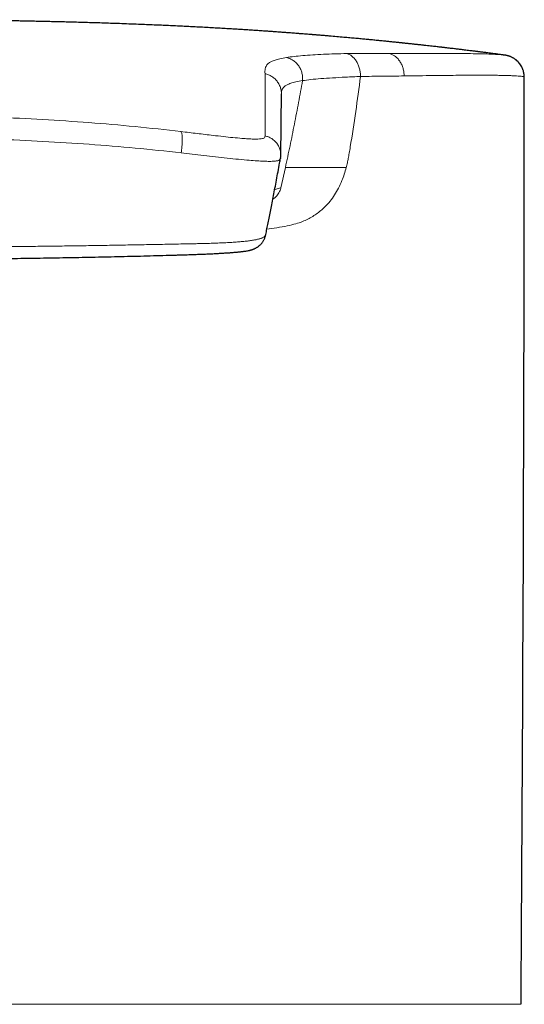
# Model space of a CAD drawing. Header units: millimetres. Extents: x 8 to 674, y 12 to 828.
# Tile 19 of 25: x 358 to 376, y 791 to 828. Entities that reach past the tile are written whole.
import ezdxf

# ---------------------------------------------------------------- set-up
doc = ezdxf.new("R2010")
doc.units = ezdxf.units.MM

msp = doc.modelspace()

# ---------------------------------------------------------------- linework, layer by layer
at = {"color": 7, "linetype": 'Continuous', "lineweight": 30}
for p, q in [((375.713, 826.653), (375.718, 826.652)), ((376.49, 825.836), (376.5, 825.831)), ((367.415, 825.241), (367.414, 825.234)), ((367.377, 822.782), (367.374, 822.771)), ((367.376, 822.771), (367.388, 822.856))]:
    msp.add_line(p, q, dxfattribs=at)
at = {"color": 252, "linetype": 'Continuous', "lineweight": 0}
for p, q in [((367.379, 822.796), (367.379, 822.792)), ((367.563, 822.443), (367.394, 821.68)), ((366.87, 820.14), (367.143, 820.176)), ((351.5, 791.138), (376.376, 791.138))]:
    msp.add_line(p, q, dxfattribs=at)
at = {"color": 7, "linetype": 'Continuous', "lineweight": 30}
msp.add_arc((-4623.5, 826.283), 5000, 359.597265, 359.994814, dxfattribs=at)
for points, knots in [([(375.713, 826.654), (375.711, 826.655), (375.667, 826.66), (375.579, 826.672), (375.465, 826.687), (375.363, 826.7), (375.277, 826.711), (375.187, 826.723), (375.099, 826.734), (375.018, 826.744), (374.95, 826.753), (374.895, 826.76), (374.853, 826.765), (374.819, 826.769), (374.789, 826.773), (374.759, 826.777), (374.727, 826.781), (374.682, 826.787), (374.622, 826.794), (374.546, 826.803), (374.46, 826.814), (374.364, 826.826), (374.249, 826.84), (374.115, 826.856), (373.961, 826.874), (373.834, 826.89), (373.736, 826.901), (373.671, 826.909), (373.606, 826.916), (373.545, 826.923), (373.492, 826.93), (373.447, 826.935), (373.411, 826.939), (373.366, 826.944), (373.309, 826.951), (373.233, 826.959), (373.146, 826.969), (373.047, 826.98), (372.936, 826.993), (372.817, 827.006), (372.693, 827.02), (372.567, 827.033), (372.44, 827.047), (372.314, 827.061), (372.207, 827.072), (372.123, 827.081), (372.062, 827.088), (372.009, 827.093), (371.964, 827.098), (371.928, 827.102), (371.901, 827.104), (371.879, 827.107), (371.857, 827.109), (371.827, 827.112), (371.79, 827.116), (371.719, 827.123), (371.613, 827.134), (371.469, 827.149), (371.312, 827.165), (371.142, 827.182), (370.959, 827.2), (370.773, 827.218), (370.584, 827.236), (370.392, 827.254), (370.188, 827.273), (369.972, 827.292), (369.736, 827.314), (369.479, 827.336), (369.268, 827.354), (369.114, 827.368), (369.025, 827.375), (368.942, 827.382), (368.867, 827.388), (368.801, 827.394), (368.745, 827.398), (368.698, 827.402), (368.662, 827.405), (368.637, 827.407), (368.617, 827.409), (368.594, 827.411), (368.564, 827.413), (368.525, 827.416), (368.482, 827.42), (368.418, 827.425), (368.332, 827.432), (368.219, 827.44), (368.091, 827.45), (367.936, 827.462), (367.761, 827.476), (367.577, 827.489), (367.403, 827.502), (367.239, 827.514), (367.085, 827.525), (366.941, 827.535), (366.811, 827.544), (366.693, 827.552), (366.587, 827.559), (366.484, 827.566), (366.379, 827.573), (366.269, 827.58), (366.13, 827.589), (365.959, 827.6), (365.755, 827.613), (365.537, 827.626), (365.306, 827.64), (365.06, 827.654), (364.802, 827.669), (364.53, 827.684), (364.266, 827.698), (364.012, 827.711), (363.769, 827.723), (363.518, 827.735), (363.259, 827.747), (362.991, 827.759), (362.716, 827.771), (362.436, 827.783), (362.128, 827.795), (361.798, 827.808), (361.448, 827.821), (361.109, 827.833), (360.782, 827.844), (360.467, 827.854), (360.169, 827.863), (359.887, 827.871), (359.621, 827.878), (359.366, 827.885), (359.122, 827.891), (358.872, 827.897), (358.62, 827.903), (358.366, 827.908), (358.127, 827.913), (357.902, 827.918), (357.69, 827.922), (357.52, 827.925), (357.388, 827.927), (357.291, 827.929), (357.199, 827.93), (357.113, 827.932), (357.041, 827.933), (356.981, 827.934), (356.928, 827.935), (356.87, 827.935), (356.806, 827.936), (356.735, 827.937), (356.656, 827.939), (356.57, 827.94), (356.475, 827.941), (356.37, 827.943), (356.253, 827.944), (356.123, 827.946), (355.976, 827.948), (355.811, 827.95), (355.626, 827.952), (355.427, 827.954), (355.213, 827.956), (354.991, 827.958), (354.763, 827.96), (354.53, 827.962), (354.284, 827.964), (354.026, 827.965), (353.756, 827.967), (353.474, 827.968), (353.169, 827.97), (352.84, 827.971), (352.487, 827.972), (352.119, 827.972), (351.788, 827.973), (351.58, 827.973), (351.5, 827.973)], [0, 0, 0, 0, 0.000297, 0.005437, 0.011077, 0.014524, 0.018133, 0.021906, 0.025748, 0.029136, 0.031988, 0.034303, 0.035955, 0.0373, 0.038496, 0.039673, 0.041034, 0.042581, 0.045302, 0.048457, 0.052046, 0.056066, 0.060395, 0.066415, 0.072832, 0.079647, 0.082304, 0.085018, 0.087787, 0.090381, 0.092605, 0.094457, 0.095939, 0.097169, 0.099974, 0.103131, 0.106638, 0.110834, 0.11544, 0.120454, 0.125664, 0.130895, 0.136148, 0.141422, 0.146718, 0.149389, 0.151982, 0.154222, 0.156085, 0.157573, 0.158684, 0.15942, 0.160299, 0.161518, 0.163076, 0.164928, 0.170364, 0.176334, 0.182837, 0.189874, 0.197445, 0.205558, 0.213011, 0.220963, 0.229411, 0.238357, 0.247799, 0.258759, 0.270318, 0.274075, 0.277868, 0.281364, 0.284454, 0.287135, 0.289535, 0.291476, 0.292959, 0.293985, 0.294627, 0.295452, 0.296804, 0.298409, 0.30021, 0.302206, 0.306256, 0.310929, 0.316225, 0.322143, 0.330175, 0.337796, 0.344995, 0.351773, 0.358132, 0.364069, 0.369587, 0.374277, 0.378613, 0.382729, 0.387044, 0.391589, 0.396366, 0.404227, 0.412644, 0.421617, 0.431147, 0.441234, 0.451878, 0.463081, 0.474842, 0.484474, 0.494452, 0.504775, 0.515443, 0.526456, 0.537816, 0.549464, 0.560942, 0.575828, 0.590236, 0.604166, 0.617618, 0.630594, 0.643092, 0.654439, 0.665363, 0.675864, 0.685942, 0.695597, 0.706673, 0.717135, 0.726985, 0.736246, 0.744987, 0.753213, 0.757348, 0.761339, 0.765186, 0.768818, 0.771973, 0.774101, 0.776228, 0.778615, 0.781263, 0.784171, 0.787449, 0.791005, 0.794867, 0.799205, 0.804043, 0.809383, 0.815226, 0.822232, 0.829846, 0.838068, 0.846899, 0.856338, 0.865448, 0.875062, 0.885179, 0.895801, 0.906927, 0.918557, 0.930693, 0.944626, 0.959171, 0.974327, 0.990097, 1, 1, 1, 1]), ([(376.495, 825.836), (376.495, 825.858), (376.494, 825.897), (376.487, 825.951), (376.48, 825.995), (376.471, 826.035), (376.457, 826.084), (376.435, 826.144), (376.403, 826.214), (376.362, 826.283), (376.313, 826.349), (376.257, 826.41), (376.2, 826.462), (376.146, 826.502), (376.102, 826.53), (376.064, 826.551), (376.031, 826.568), (375.993, 826.585), (375.96, 826.598), (375.933, 826.607), (375.915, 826.613), (375.899, 826.618), (375.882, 826.622), (375.867, 826.626), (375.854, 826.629), (375.844, 826.632), (375.836, 826.634), (375.828, 826.635), (375.818, 826.637), (375.806, 826.64), (375.793, 826.642), (375.778, 826.645), (375.761, 826.647), (375.742, 826.65), (375.728, 826.652), (375.721, 826.653)], [0, 0, 0, 0, 0.029298, 0.05359, 0.072563, 0.09012, 0.108579, 0.141349, 0.176473, 0.213004, 0.250699, 0.289447, 0.328968, 0.358794, 0.388943, 0.409329, 0.430014, 0.450975, 0.482426, 0.506781, 0.532126, 0.556101, 0.578114, 0.604434, 0.627323, 0.646818, 0.664908, 0.687913, 0.716317, 0.75012, 0.789319, 0.83391, 0.883891, 0.939256, 1, 1, 1, 1]), ([(367.388, 822.857), (367.388, 822.865), (367.39, 822.881), (367.391, 822.904), (367.392, 822.926), (367.393, 822.946), (367.394, 822.964), (367.395, 822.98), (367.395, 823.004), (367.396, 823.034), (367.396, 823.066), (367.396, 823.093), (367.396, 823.115), (367.396, 823.135), (367.396, 823.154), (367.396, 823.169), (367.396, 823.183), (367.396, 823.194), (367.396, 823.205), (367.396, 823.217), (367.396, 823.229), (367.396, 823.244), (367.396, 823.26), (367.396, 823.278), (367.396, 823.298), (367.397, 823.319), (367.397, 823.341), (367.397, 823.364), (367.398, 823.388), (367.398, 823.413), (367.398, 823.445), (367.399, 823.484), (367.4, 823.533), (367.4, 823.583), (367.401, 823.635), (367.401, 823.687), (367.402, 823.741), (367.402, 823.795), (367.403, 823.848), (367.403, 823.901), (367.404, 823.952), (367.404, 824.006), (367.405, 824.062), (367.406, 824.12), (367.406, 824.177), (367.407, 824.234), (367.407, 824.291), (367.407, 824.333), (367.408, 824.361), (367.408, 824.375), (367.408, 824.389), (367.408, 824.402), (367.408, 824.415), (367.408, 824.427), (367.408, 824.439), (367.408, 824.452), (367.409, 824.463), (367.409, 824.474), (367.409, 824.482), (367.409, 824.49), (367.409, 824.497), (367.409, 824.504), (367.409, 824.511), (367.409, 824.519), (367.409, 824.529), (367.409, 824.541), (367.409, 824.553), (367.41, 824.565), (367.41, 824.579), (367.41, 824.593), (367.41, 824.608), (367.41, 824.623), (367.41, 824.645), (367.411, 824.674), (367.411, 824.708), (367.411, 824.737), (367.412, 824.761), (367.412, 824.781), (367.412, 824.8), (367.412, 824.818), (367.412, 824.837), (367.413, 824.853), (367.413, 824.867), (367.413, 824.88), (367.413, 824.894), (367.413, 824.909), (367.413, 824.924), (367.413, 824.939), (367.413, 824.955), (367.414, 824.972), (367.414, 824.989), (367.414, 825.007), (367.414, 825.025), (367.414, 825.044), (367.414, 825.063), (367.414, 825.081), (367.415, 825.1), (367.415, 825.118), (367.415, 825.137), (367.415, 825.156), (367.415, 825.175), (367.415, 825.187), (367.415, 825.194)], [0, 0, 0, 0, 0.005808, 0.01127, 0.016387, 0.021158, 0.025583, 0.029663, 0.033428, 0.043386, 0.052937, 0.059509, 0.065799, 0.071686, 0.077171, 0.082252, 0.086178, 0.089824, 0.093476, 0.097425, 0.101671, 0.106214, 0.111949, 0.118097, 0.124657, 0.131629, 0.139151, 0.147101, 0.155459, 0.163882, 0.172243, 0.188489, 0.204498, 0.223248, 0.241663, 0.259744, 0.279884, 0.299831, 0.319728, 0.339576, 0.359374, 0.379123, 0.402336, 0.425556, 0.449009, 0.472708, 0.497037, 0.521621, 0.528101, 0.534564, 0.54079, 0.546738, 0.552408, 0.5578, 0.563905, 0.56961, 0.574914, 0.57982, 0.584325, 0.587584, 0.590641, 0.593863, 0.597335, 0.601055, 0.60615, 0.611648, 0.617549, 0.623854, 0.630561, 0.637542, 0.644911, 0.652666, 0.660534, 0.67898, 0.697024, 0.714667, 0.725686, 0.736541, 0.747235, 0.757765, 0.768133, 0.778382, 0.785635, 0.793332, 0.801473, 0.810059, 0.819089, 0.828564, 0.838483, 0.848847, 0.859655, 0.870908, 0.882606, 0.894749, 0.907336, 0.920368, 0.932705, 0.945416, 0.958501, 0.97196, 0.985793, 1, 1, 1, 1]), ([(366.827, 819.932), (366.828, 819.934), (366.843, 820.005), (366.873, 820.152), (366.918, 820.376), (366.965, 820.612), (367.014, 820.86), (367.065, 821.121), (367.118, 821.393), (367.173, 821.678), (367.229, 821.976), (367.287, 822.287), (367.336, 822.554), (367.366, 822.72), (367.377, 822.776)], [0, 0, 0, 0, 0.002027, 0.079934, 0.161497, 0.246695, 0.335504, 0.427899, 0.523855, 0.623342, 0.726331, 0.83279, 0.942685, 1, 1, 1, 1]), ([(352.072, 819.005), (352.106, 819.005), (352.286, 819.005), (352.62, 819.006), (353.082, 819.007), (353.557, 819.009), (354.04, 819.011), (354.523, 819.014), (355.007, 819.018), (355.49, 819.022), (355.973, 819.026), (356.457, 819.031), (356.94, 819.037), (357.424, 819.043), (357.907, 819.049), (358.391, 819.057), (358.874, 819.064), (359.357, 819.073), (359.841, 819.082), (360.324, 819.091), (360.807, 819.101), (361.29, 819.112), (361.777, 819.123), (362.263, 819.135), (362.744, 819.148), (363.139, 819.159), (363.426, 819.167), (363.604, 819.172), (363.749, 819.176), (363.881, 819.181), (364.002, 819.185), (364.116, 819.189), (364.226, 819.193), (364.33, 819.197), (364.431, 819.201), (364.527, 819.204), (364.622, 819.209), (364.714, 819.213), (364.805, 819.217), (364.893, 819.221), (364.979, 819.226), (365.062, 819.231), (365.144, 819.235), (365.223, 819.24), (365.299, 819.245), (365.373, 819.25), (365.444, 819.254), (365.513, 819.26), (365.58, 819.265), (365.645, 819.27), (365.708, 819.275), (365.768, 819.281), (365.826, 819.286), (365.882, 819.292), (365.936, 819.298), (365.988, 819.305), (366.039, 819.311), (366.091, 819.319), (366.15, 819.329), (366.205, 819.34), (366.254, 819.352), (366.289, 819.362), (366.323, 819.372), (366.355, 819.384), (366.387, 819.397), (366.419, 819.411), (366.453, 819.428), (366.486, 819.447), (366.519, 819.468), (366.552, 819.492), (366.587, 819.519), (366.622, 819.551), (366.656, 819.586), (366.688, 819.624), (366.718, 819.665), (366.745, 819.709), (366.77, 819.754), (366.79, 819.8), (366.807, 819.847), (366.82, 819.89), (366.825, 819.916), (366.828, 819.927)], [0, 0, 0, 0, 0.006055, 0.032725, 0.060515, 0.089672, 0.118845, 0.148034, 0.177241, 0.206466, 0.235708, 0.264968, 0.294247, 0.323545, 0.352862, 0.382199, 0.411555, 0.440932, 0.470329, 0.499747, 0.529186, 0.558645, 0.588217, 0.618329, 0.647799, 0.676673, 0.690865, 0.700725, 0.709603, 0.717718, 0.725267, 0.732375, 0.739131, 0.746296, 0.752383, 0.758804, 0.765155, 0.771453, 0.777711, 0.783944, 0.790145, 0.796348, 0.80255, 0.808728, 0.814862, 0.820953, 0.827083, 0.833267, 0.8395, 0.845782, 0.852113, 0.858498, 0.864945, 0.871469, 0.878103, 0.884912, 0.891888, 0.899306, 0.907682, 0.918784, 0.92448, 0.929623, 0.934177, 0.938327, 0.942201, 0.945892, 0.949468, 0.953367, 0.95677, 0.960164, 0.963925, 0.967691, 0.97146, 0.975235, 0.97901, 0.982775, 0.986519, 0.990232, 0.993902, 0.997513, 1, 1, 1, 1]), ([(366.826, 819.927), (366.827, 819.929), (366.827, 819.931), (366.827, 819.932), (366.827, 819.932)], [0, 0, 0, 0, 0.921944, 1, 1, 1, 1])]:
    msp.add_open_spline(points, degree=3, knots=knots, dxfattribs=at)
at = {"color": 252, "linetype": 'Continuous', "lineweight": 0}
for points, knots in [([(367.604, 826.558), (367.694, 826.571), (367.872, 826.597), (368.207, 826.63), (368.577, 826.657), (368.982, 826.679), (369.41, 826.696), (369.708, 826.702), (369.857, 826.705)], [0, 0, 0, 0, 0.168245, 0.334702, 0.500511, 0.666423, 0.83286, 1, 1, 1, 1]), ([(369.857, 826.705), (370.123, 826.707), (370.657, 826.712), (371.172, 826.711), (371.43, 826.711)], [0, 0, 0, 0, 0.499349, 1, 1, 1, 1]), ([(369.857, 826.705), (369.89, 826.694), (369.959, 826.672), (370.057, 826.607), (370.148, 826.52), (370.228, 826.409), (370.292, 826.28), (370.338, 826.14), (370.366, 825.995), (370.37, 825.897), (370.372, 825.849)], [0, 0, 0, 0, 0.112242, 0.230764, 0.354908, 0.483457, 0.614592, 0.746022, 0.875268, 1, 1, 1, 1]), ([(371.43, 826.711), (371.661, 826.711), (372.123, 826.711), (372.747, 826.711), (373.319, 826.711), (373.833, 826.709), (374.291, 826.706), (374.691, 826.7), (375.033, 826.692), (375.313, 826.682), (375.528, 826.671), (375.662, 826.661), (375.702, 826.655), (375.713, 826.653)], [0, 0, 0, 0, 0.09647, 0.19246, 0.288204, 0.383934, 0.479884, 0.576284, 0.672882, 0.769294, 0.865544, 0.961655, 1, 1, 1, 1]), ([(371.43, 826.711), (371.467, 826.701), (371.544, 826.68), (371.653, 826.617), (371.755, 826.531), (371.844, 826.422), (371.916, 826.295), (371.967, 826.156), (371.998, 826.012), (372.002, 825.916), (372.004, 825.868)], [0, 0, 0, 0, 0.117607, 0.240871, 0.368332, 0.49816, 0.628277, 0.756555, 0.881013, 1, 1, 1, 1]), ([(366.8, 825.955), (366.799, 825.984), (366.796, 826.044), (366.802, 826.139), (366.834, 826.23), (366.887, 826.306), (366.945, 826.358), (367.034, 826.411), (367.167, 826.462), (367.347, 826.513), (367.518, 826.543), (367.604, 826.558)], [0, 0, 0, 0, 0.186824, 0.373632, 0.560589, 0.634011, 0.707282, 0.780372, 0.853356, 0.926442, 1, 1, 1, 1]), ([(367.604, 826.558), (367.646, 826.546), (367.732, 826.52), (367.854, 826.452), (367.967, 826.36), (368.064, 826.245), (368.138, 826.114), (368.186, 825.973), (368.209, 825.831), (368.205, 825.739), (368.202, 825.693)], [0, 0, 0, 0, 0.118455, 0.242954, 0.37168, 0.502413, 0.632755, 0.760392, 0.883321, 1, 1, 1, 1]), ([(366.8, 823.624), (366.8, 823.805), (366.8, 824.166), (366.8, 824.638), (366.8, 825.059), (366.8, 825.418), (366.8, 825.72), (366.8, 825.876), (366.8, 825.955)], [0, 0, 0, 0, 0.1667, 0.33336, 0.499999, 0.666638, 0.833298, 1, 1, 1, 1]), ([(366.8, 825.955), (366.844, 825.942), (366.934, 825.917), (367.061, 825.849), (367.178, 825.757), (367.277, 825.643), (367.352, 825.512), (367.398, 825.372), (367.417, 825.264), (367.413, 825.205), (367.413, 825.194)], [0, 0, 0, 0, 0.129581, 0.265885, 0.4069, 0.55016, 0.692996, 0.832829, 0.967433, 1, 1, 1, 1]), ([(368.202, 825.693), (368.303, 825.707), (368.503, 825.735), (368.884, 825.768), (369.32, 825.797), (369.814, 825.823), (370.185, 825.84), (370.372, 825.849)], [0, 0, 0, 0, 0.196359, 0.393442, 0.59241, 0.794296, 1, 1, 1, 1]), ([(370.372, 825.849), (370.314, 825.411), (370.199, 824.529), (370.06, 823.653), (369.99, 823.211)], [0, 0, 0, 0, 0.495745, 1, 1, 1, 1]), ([(370.372, 825.849), (370.657, 825.852), (371.229, 825.859), (371.746, 825.865), (372.004, 825.868)], [0, 0, 0, 0, 0.5, 1, 1, 1, 1]), ([(372.004, 825.868), (372.193, 825.871), (372.565, 825.876), (373.07, 825.882), (373.526, 825.888), (373.933, 825.892), (374.294, 825.894), (374.612, 825.896), (374.891, 825.897), (375.135, 825.896), (375.352, 825.894), (375.55, 825.891), (375.737, 825.887), (375.913, 825.882), (376.076, 825.876), (376.218, 825.869), (376.338, 825.861), (376.427, 825.852), (376.481, 825.843), (376.488, 825.838), (376.49, 825.836)], [0, 0, 0, 0, 0.068481, 0.134272, 0.197373, 0.257785, 0.315508, 0.369582, 0.421061, 0.469947, 0.516238, 0.561737, 0.610335, 0.662033, 0.71683, 0.774727, 0.834608, 0.897478, 0.963338, 1, 1, 1, 1]), ([(368.202, 825.693), (368.114, 825.678), (367.938, 825.646), (367.756, 825.594), (367.622, 825.538), (367.532, 825.481), (367.476, 825.425), (367.445, 825.37), (367.422, 825.305), (367.418, 825.266), (367.415, 825.241)], [0, 0, 0, 0, 0.1091986, 0.2193531, 0.3308597, 0.4438454, 0.558226, 0.6737602, 0.7900478, 1, 1, 1, 1]), ([(368.202, 825.693), (368.154, 825.421), (368.057, 824.876), (367.901, 824.063), (367.737, 823.251), (367.621, 822.713), (367.563, 822.443)], [0, 0, 0, 0, 0.249998, 0.499997, 0.749999, 1, 1, 1, 1]), ([(351.5, 824.417), (352.084, 824.415), (353.252, 824.412), (355.001, 824.381), (356.744, 824.326), (358.482, 824.243), (360.214, 824.128), (361.941, 823.982), (363.084, 823.853), (363.656, 823.788)], [0, 0, 0, 0, 0.14314, 0.285975, 0.428619, 0.571199, 0.713852, 0.856731, 1, 1, 1, 1]), ([(363.656, 823.788), (363.663, 823.779), (363.676, 823.76), (363.691, 823.7), (363.702, 823.615), (363.706, 823.506), (363.703, 823.38), (363.694, 823.247), (363.68, 823.115), (363.667, 823.032), (363.661, 822.992)], [0, 0, 0, 0, 0.116628, 0.241012, 0.370918, 0.503433, 0.635348, 0.763621, 0.885755, 1, 1, 1, 1]), ([(363.656, 823.788), (363.858, 823.764), (364.263, 823.714), (364.792, 823.65), (365.239, 823.6), (365.604, 823.561), (365.914, 823.534), (366.167, 823.516), (366.368, 823.506), (366.535, 823.505), (366.662, 823.513), (366.742, 823.532), (366.784, 823.558), (366.799, 823.59), (366.8, 823.613), (366.8, 823.624)], [0, 0, 0, 0, 0.123479, 0.248287, 0.331268, 0.413967, 0.496967, 0.559699, 0.622411, 0.685067, 0.747936, 0.810724, 0.873491, 0.936654, 1, 1, 1, 1]), ([(366.8, 823.624), (366.843, 823.613), (366.931, 823.59), (367.056, 823.525), (367.17, 823.437), (367.266, 823.325), (367.337, 823.197), (367.379, 823.06), (367.395, 822.945), (367.387, 822.878), (367.385, 822.857)], [0, 0, 0, 0, 0.1251098, 0.2573012, 0.3944678, 0.533981, 0.6729837, 0.8087389, 0.9389285, 1, 1, 1, 1]), ([(363.661, 822.992), (363.09, 823.054), (361.949, 823.178), (360.225, 823.318), (358.494, 823.426), (356.755, 823.504), (355.009, 823.555), (353.257, 823.584), (352.086, 823.588), (351.5, 823.589)], [0, 0, 0, 0, 0.142885, 0.285511, 0.428043, 0.57063, 0.713407, 0.856494, 1, 1, 1, 1]), ([(367.374, 822.771), (367.373, 822.766), (367.37, 822.75), (367.346, 822.723), (367.282, 822.695), (367.162, 822.677), (366.984, 822.671), (366.761, 822.676), (366.503, 822.691), (366.19, 822.714), (365.818, 822.748), (365.391, 822.792), (364.953, 822.841), (364.514, 822.892), (364.084, 822.943), (363.8, 822.976), (363.661, 822.992)], [0, 0, 0, 0, 0.022534, 0.086482, 0.15468, 0.227043, 0.30034, 0.371468, 0.440971, 0.508973, 0.596889, 0.682255, 0.765612, 0.846841, 0.925305, 1, 1, 1, 1]), ([(369.99, 823.211), (369.977, 823.135), (369.953, 822.992), (369.916, 822.794), (369.88, 822.614), (369.852, 822.501), (369.837, 822.443)], [0, 0, 0, 0, 0.294399, 0.549988, 0.766921, 1, 1, 1, 1]), ([(367.143, 820.176), (367.278, 820.196), (367.528, 820.234), (367.863, 820.308), (368.131, 820.391), (368.35, 820.485), (368.539, 820.584), (368.717, 820.698), (368.884, 820.825), (369.058, 820.983), (369.234, 821.176), (369.462, 821.489), (369.638, 821.832), (369.767, 822.189), (369.813, 822.357), (369.837, 822.443)], [0, 0, 0, 0, 0.1146782, 0.2121437, 0.2926736, 0.3543529, 0.4143797, 0.4730033, 0.530491, 0.5871266, 0.6625411, 0.7362, 0.881465, 0.9395282, 1, 1, 1, 1]), ([(367.563, 822.443), (367.614, 822.443), (367.719, 822.443), (367.958, 822.443), (368.283, 822.443), (368.714, 822.443), (369.241, 822.443), (369.634, 822.443), (369.836, 822.443)], [0, 0, 0, 0, 0.121288, 0.252625, 0.403957, 0.583713, 0.785989, 1, 1, 1, 1]), ([(367.394, 821.68), (367.39, 821.665), (367.37, 821.584), (367.301, 821.452), (367.199, 821.324), (367.12, 821.279), (367.093, 821.264)], [0, 0, 0, 0, 0.080564, 0.444124, 0.808554, 1, 1, 1, 1]), ([(367.16, 821.61), (367.177, 821.616), (367.219, 821.629), (367.296, 821.653), (367.361, 821.671), (367.394, 821.68)], [0, 0, 0, 0, 0.274048, 0.63703, 1, 1, 1, 1]), ([(351.5, 819.453), (351.742, 819.453), (352.225, 819.454), (352.951, 819.455), (353.676, 819.457), (354.401, 819.461), (355.127, 819.465), (355.852, 819.47), (356.578, 819.476), (357.304, 819.483), (358.03, 819.491), (358.755, 819.5), (359.479, 819.509), (360.193, 819.52), (360.895, 819.531), (361.585, 819.543), (362.275, 819.555), (362.848, 819.566), (363.308, 819.576), (363.614, 819.582), (363.88, 819.587), (364.108, 819.591), (364.302, 819.595), (364.463, 819.599), (364.593, 819.602), (364.722, 819.606), (364.849, 819.61), (364.974, 819.615), (365.098, 819.619), (365.219, 819.625), (365.337, 819.63), (365.45, 819.636), (365.559, 819.643), (365.665, 819.65), (365.767, 819.657), (365.867, 819.665), (365.962, 819.674), (366.054, 819.683), (366.14, 819.692), (366.222, 819.703), (366.297, 819.713), (366.369, 819.725), (366.435, 819.737), (366.497, 819.749), (366.554, 819.763), (366.606, 819.778), (366.655, 819.794), (366.7, 819.813), (366.739, 819.833), (366.769, 819.852), (366.792, 819.871), (366.809, 819.889), (366.82, 819.905), (366.825, 819.919), (366.826, 819.925), (366.826, 819.927)], [0, 0, 0, 0, 0.040975, 0.081951, 0.122926, 0.163947, 0.204968, 0.245988, 0.287145, 0.328303, 0.36946, 0.410663, 0.451867, 0.49307, 0.532512, 0.571959, 0.611414, 0.650848, 0.670634, 0.690417, 0.703656, 0.716896, 0.73013, 0.73799, 0.74585, 0.753749, 0.761647, 0.769682, 0.777716, 0.785802, 0.793887, 0.801787, 0.809687, 0.817637, 0.825588, 0.8337, 0.841812, 0.849978, 0.858144, 0.866103, 0.874061, 0.882071, 0.890081, 0.898254, 0.906427, 0.914657, 0.922888, 0.932818, 0.942748, 0.952771, 0.962795, 0.973016, 0.983237, 0.993496, 1, 1, 1, 1])]:
    msp.add_open_spline(points, degree=3, knots=knots, dxfattribs=at)

doc.saveas('drawing.dxf')
